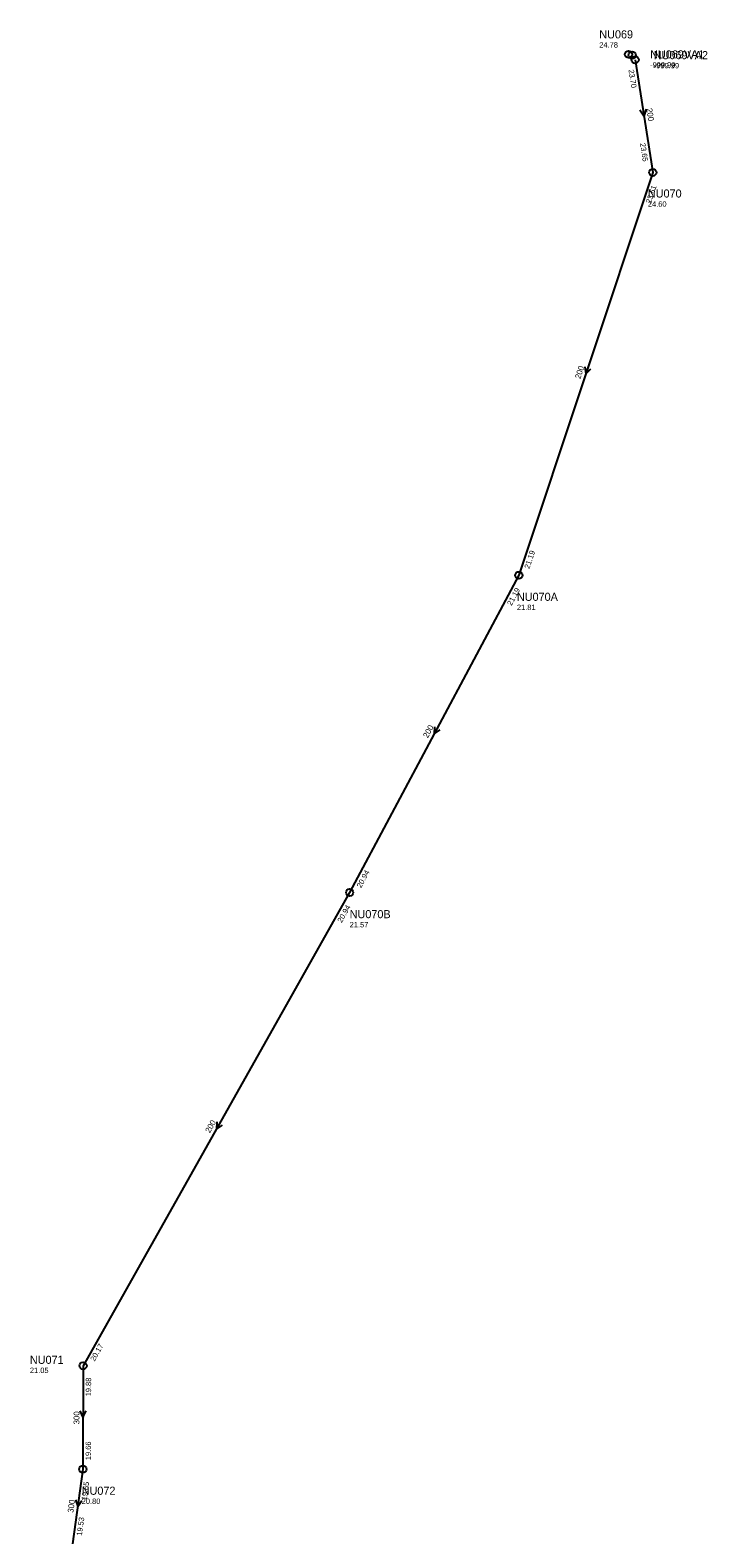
# Model space of a CAD drawing. Header units: metres. Extents: x 179992 to 198392, y 351761 to 369438.
# Tile 176 of 194: x 195393 to 195543, y 362176 to 362511. Entities that reach past the tile are written whole.
import ezdxf

# ---------------------------------------------------------------- set-up
doc = ezdxf.new("R2010")
doc.units = ezdxf.units.M

msp = doc.modelspace()

# ---------------------------------------------------------------- linework, layer by layer
at = {"layer": 'B-WE-RI-GWA-RIOOLLEIDING', "linetype": 'Continuous'}
for points in [[(195527.18, 362504.75), (195531.102, 362479.72)], [(195531.102, 362479.72), (195501.36, 362390.24)], [(195501.36, 362390.24), (195463.81, 362319.77)], [(195463.81, 362319.77), (195404.62, 362214.66)]]:
    msp.add_lwpolyline(points, dxfattribs=at)
at = {"layer": 'B-WE-RI-GWA-RIOOLLEIDING_BETON_300', "linetype": 'Continuous'}
for points in [[(195404.62, 362214.66), (195404.57, 362191.69)], [(195404.57, 362191.69), (195402.296, 362175.089)]]:
    msp.add_lwpolyline(points, dxfattribs=at)
at = {"layer": 'B-WE-RI-GWA-RIOOLPUT_INSPECTIEPUT'}
for centre in [(195527.18, 362504.75), (195531.1, 362479.72), (195501.36, 362390.24), (195463.81, 362319.77), (195404.62, 362214.66), (195404.57, 362191.69)]:
    msp.add_circle(centre, 0.8, dxfattribs=at)
at = {"layer": 'B-WE-RI-GWA_STROMINGSRICHTING'}
for points in [[(195529.63, 362493.77), (195529.14, 362492.23), (195528.21, 362493.55)], [(195516, 362436.57), (195516.23, 362434.98), (195517.37, 362436.12)], [(195482.63, 362356.61), (195482.58, 362355.01), (195483.9, 362355.94)], [(195434.29, 362268.82), (195434.21, 362267.21), (195435.55, 362268.12)], [(195403.88, 362204.62), (195404.6, 362203.17), (195405.32, 362204.61)], [(195402.92, 362184.91), (195403.43, 362183.39), (195404.34, 362184.72)]]:
    msp.add_lwpolyline(points, dxfattribs=at)
at = {"layer": 'B-WE-RI-RIOOLPUT_INSPECTIEPUT'}
for centre in [(195525.72, 362505.95), (195526.53, 362505.77)]:
    msp.add_circle(centre, 0.8, dxfattribs=at)

# ---------------------------------------------------------------- texts
at = {"layer": 'B-WE-RI-GWA_AFM'}
for s, rotation, p in [('200', -81.09, (195529.68, 362493.9)), ('200', 71.61, (195515.01, 362433.75)), ('200', 61.95, (195481.16, 362353.99)), ('200', 60.62, (195432.77, 362266.26)), ('300', 89.88, (195403.81, 362201.63)), ('300', 82.2, (195402.45, 362181.95))]:
    msp.add_text(s, height=1.3, rotation=rotation, dxfattribs=at).set_placement(p)
at = {"layer": 'B-WE-RI-GWA_BOB'}
for s, rotation, p in [('23.70', -81.09, (195525.71, 362502.5)), ('23.65', -81.09, (195528.27, 362486.16)), ('23.61', 71.61, (195530.67, 362472.7)), ('21.19', 71.61, (195503.7, 362391.57)), ('21.19', 61.95, (195499.75, 362383.39)), ('20.94', 61.95, (195466.34, 362320.69)), ('20.94', 60.62, (195462.04, 362312.96)), ('20.17', 60.62, (195407.17, 362215.52)), ('19.88', 89.88, (195406.41, 362207.86)), ('19.66', 89.88, (195406.37, 362193.69)), ('19.65', 82.2, (195405.43, 362184.71)), ('19.53', 82.2, (195404.35, 362176.83))]:
    msp.add_text(s, height=1.2, rotation=rotation, dxfattribs=at).set_placement(p)
at = {"layer": 'B-WE-RI-GWA_PUTDEKSELNIVEAU'}
for s, p in [('24.78', (195519.23, 362507.45)), ('24.60', (195530.02, 362472.1)), ('21.81', (195500.94, 362382.52)), ('21.57', (195463.81, 362312.03)), ('21.05', (195392.81, 362213.04)), ('20.80', (195404.32, 362183.96))]:
    msp.add_text(s, height=1.2, dxfattribs=at).set_placement(p)
at = {"layer": 'B-WE-RI-GWA_PUTNUMMER'}
for s, p in [('NU069', (195519.23, 362509.49)), ('NU070', (195530.02, 362474.14)), ('NU070A', (195500.94, 362384.56)), ('NU070B', (195463.81, 362314.07)), ('NU071', (195392.81, 362215.08)), ('NU072', (195404.32, 362186))]:
    msp.add_text(s, height=1.8, dxfattribs=at).set_placement(p)
at = {"layer": 'B-WE-RI_PUTDEKSELNIVEAU'}
for p in [(195530.52, 362503.01), (195531.33, 362502.83)]:
    msp.add_text('-999.99', height=1.2, dxfattribs=at).set_placement(p)
at = {"layer": 'B-WE-RI_PUTNUMMER'}
for s, p in [('NU069VA1', (195530.52, 362505.05)), ('NU069VA2', (195531.33, 362504.87))]:
    msp.add_text(s, height=1.8, dxfattribs=at).set_placement(p)

doc.saveas('drawing.dxf')
